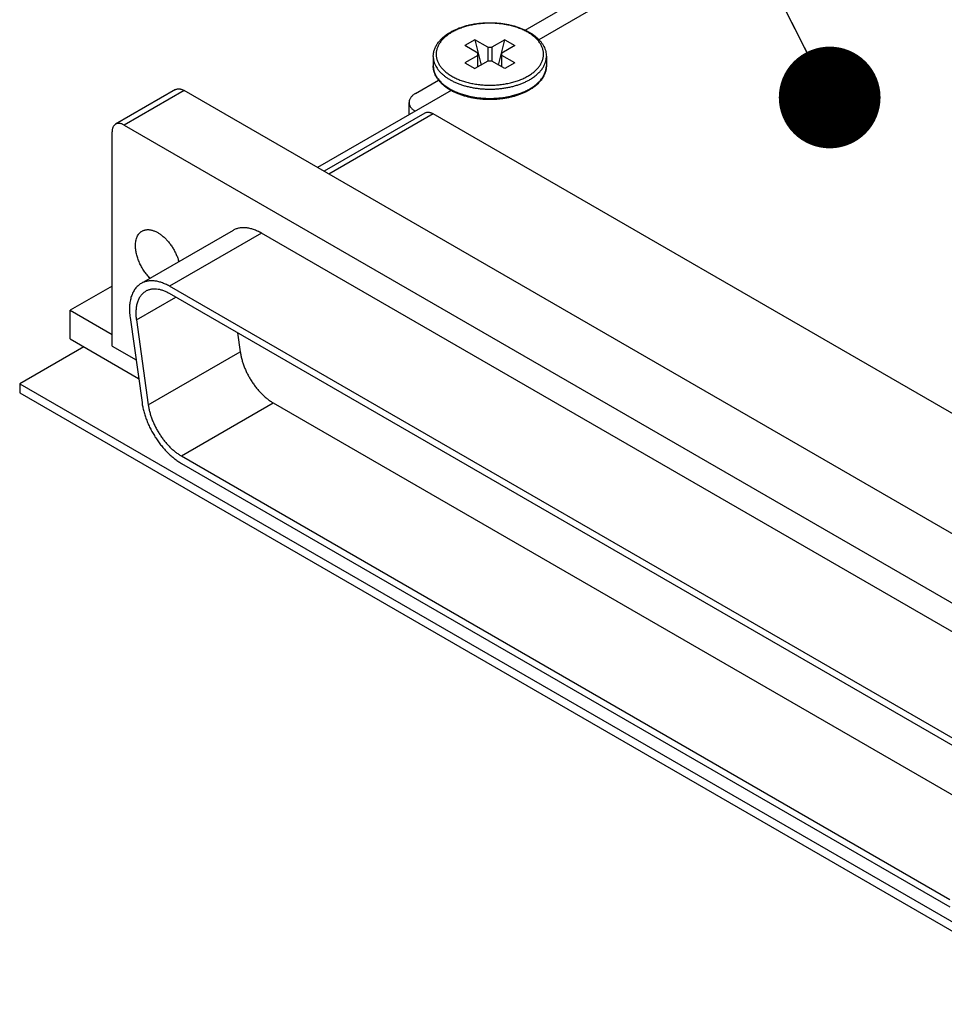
# Model space of a CAD drawing. Header units: inches. Extents: x 0 to 34, y 0 to 22.
# Tile 8 of 29: x 19.3 to 20.9, y 6.2 to 7.9. Entities that reach past the tile are written whole.
import ezdxf

# ---------------------------------------------------------------- set-up
doc = ezdxf.new("R2010")
doc.units = ezdxf.units.IN
doc.header["$LTSCALE"] = 1.87
doc.header["$MEASUREMENT"] = 0
doc.layers.get('0').update_dxf_attribs({"linetype": 'CONTINUOUS'})
doc.layers.add('DETAIL', color=7, linetype='CONTINUOUS')
doc.styles.get("Standard").update_dxf_attribs({"font": 'txt', "width": 0.8})
doc.dimstyles.get("Standard").update_dxf_attribs({"dimtxt": 0.125, "dimasz": 0.18, "dimexe": 0.125, "dimexo": 0.0625, "dimgap": 0.09, "dimtad": 0, "dimtih": 1, "dimtoh": 1, "dimzin": 4, "dimdsep": 46, "dimtxsty": 'STANDARD', "dimblk": '_FILLED', "dimblk1": '_FILLED', "dimblk2": '_FILLED', "dimcen": 0.09, "dimadec": 0, "dimazin": 0, "dimtol": 1, "dimtp": 0.02, "dimtm": 0.02, "dimtfac": 1, "dimtofl": 0, "dimtmove": 0, "dimatfit": 3, "dimldrblk": '_FILLED', "dimfxl": 1, "dimtolj": 1, "dimtzin": 4, "dimarcsym": 0})

# ---------------------------------------------------------------- blocks, each defined once
blk = doc.blocks.new('_FILLED')
at = {"color": 0, "linetype": 'BYBLOCK'}
blk.add_solid([(0, 0), (-1, 0.1736), (-1, -0.1736)], dxfattribs=at)

msp = doc.modelspace()

# ---------------------------------------------------------------- linework, layer by layer
at = {"color": 7, "linetype": 'CONTINUOUS'}
for p, q in [((20.1624, 7.901), (20.8937, 8.3232)), ((20.9158, 8.3049), (20.1867, 7.884)), ((20.0733, 7.8838), (20.0556, 7.8736)), ((20.0733, 7.8838), (20.0843, 7.8391)), ((20.0962, 7.8705), (20.0733, 7.8838)), ((20.1263, 7.8838), (20.1033, 7.8705)), ((20.1152, 7.8391), (20.1263, 7.8838)), ((20.1263, 7.8838), (20.144, 7.8736)), ((20.0785, 7.8603), (20.0556, 7.8736)), ((20.0785, 7.8358), (20.0785, 7.8603)), ((20.0962, 7.8705), (20.0962, 7.846)), ((20.0962, 7.8705), (20.1033, 7.8705)), ((20.1033, 7.8705), (20.1033, 7.846)), ((20.144, 7.8736), (20.121, 7.8603)), ((20.121, 7.8358), (20.121, 7.8603)), ((19.9998, 7.8542), (19.9998, 7.8378)), ((20.0785, 7.8562), (20.0556, 7.843)), ((20.0556, 7.843), (20.0733, 7.8327)), ((20.0962, 7.846), (20.0733, 7.8327)), ((20.1033, 7.846), (20.0962, 7.846)), ((20.1263, 7.8327), (20.1033, 7.846)), ((20.144, 7.843), (20.121, 7.8562)), ((20.144, 7.843), (20.1263, 7.8327)), ((20.1998, 7.8542), (20.1998, 7.8378)), ((19.9685, 7.789), (20.0091, 7.8124)), ((19.5439, 7.7957), (19.4379, 7.7344)), ((19.5589, 7.7942), (19.4529, 7.7329)), ((21.4462, 6.7045), (19.5589, 7.7942)), ((20.0312, 7.7942), (19.7951, 7.6578)), ((19.957, 7.7513), (19.957, 7.7729)), ((19.9848, 7.7542), (19.8065, 7.6513)), ((19.9998, 7.7528), (19.8153, 7.6462)), ((21.4833, 6.8962), (19.9998, 7.7528)), ((19.4317, 7.3419), (19.4317, 7.7207)), ((19.4529, 7.7329), (21.3401, 6.6433)), ((19.6458, 7.5466), (19.4831, 7.4527)), ((19.6958, 7.5417), (19.5331, 7.4478)), ((21.0973, 6.7325), (19.6958, 7.5417)), ((19.4317, 7.448), (19.3574, 7.4051)), ((20.9346, 6.6386), (19.5331, 7.4478)), ((19.4746, 7.388), (19.5443, 7.4282)), ((20.9346, 6.6255), (19.5331, 7.4347)), ((19.3574, 7.3545), (19.3574, 7.4051)), ((19.3574, 7.4051), (19.4317, 7.3623)), ((19.4635, 7.3922), (19.4846, 7.242)), ((19.4746, 7.388), (19.4957, 7.2378)), ((19.3574, 7.3545), (19.4786, 7.2846)), ((19.6537, 7.3651), (19.6583, 7.3317)), ((19.3815, 7.3406), (19.2683, 7.2752)), ((19.4317, 7.3419), (19.474, 7.3174)), ((19.4957, 7.2378), (19.6583, 7.3317)), ((19.2683, 7.2752), (19.2683, 7.2589)), ((19.2683, 7.2752), (21.1559, 6.1854)), ((19.2683, 7.2589), (21.1417, 6.1772)), ((19.5542, 7.1474), (19.7168, 7.2413)), ((19.7168, 7.2413), (20.9921, 6.505)), ((19.5542, 7.1474), (20.9136, 6.3625)), ((19.5542, 7.1343), (20.9136, 6.3495))]:
    msp.add_line(p, q, dxfattribs=at)
msp.add_arc((20.1213, 7.8822), 0.0984, 297.6119, 299.9797, dxfattribs=at)
for points, knots in [([(20.0301, 7.8973), (20.0319, 7.8983), (20.0355, 7.9003), (20.0413, 7.9029), (20.0473, 7.9053), (20.0536, 7.9074), (20.0602, 7.9093), (20.0669, 7.9108), (20.0738, 7.9121), (20.0809, 7.913), (20.0881, 7.9137), (20.0953, 7.914), (20.1026, 7.9141), (20.1098, 7.9138), (20.117, 7.9132), (20.1241, 7.9123), (20.131, 7.9111), (20.1378, 7.9096), (20.1444, 7.9079), (20.1508, 7.9058), (20.1569, 7.9035), (20.1627, 7.9009), (20.1682, 7.8981), (20.1733, 7.895), (20.1781, 7.8917), (20.1824, 7.8882), (20.1863, 7.8845), (20.1898, 7.8806), (20.1928, 7.8765), (20.1953, 7.8722), (20.1973, 7.8679), (20.1987, 7.8634), (20.1996, 7.8588), (20.1998, 7.8557), (20.1998, 7.8542)], [0, 0, 0, 0, 0.030619, 0.062181, 0.094636, 0.127916, 0.161941, 0.196618, 0.231845, 0.26751, 0.303499, 0.339688, 0.375954, 0.412172, 0.448218, 0.48397, 0.519309, 0.554124, 0.588309, 0.62177, 0.654423, 0.686198, 0.71704, 0.746913, 0.775801, 0.803707, 0.830662, 0.856718, 0.881955, 0.906474, 0.930395, 0.953857, 0.977007, 1, 1, 1, 1]), ([(20.1669, 7.8195), (20.1691, 7.8207), (20.1732, 7.8233), (20.1787, 7.8276), (20.1836, 7.8322), (20.1876, 7.8371), (20.1903, 7.8414), (20.1919, 7.8449), (20.193, 7.8475), (20.1938, 7.8502), (20.1943, 7.8529), (20.1947, 7.8556), (20.1948, 7.8583), (20.1947, 7.861), (20.1943, 7.8636), (20.1938, 7.8663), (20.193, 7.869), (20.1919, 7.8716), (20.1903, 7.8751), (20.1876, 7.8794), (20.1836, 7.8843), (20.1787, 7.8889), (20.1732, 7.8932), (20.1669, 7.8972), (20.16, 7.9008), (20.1525, 7.904), (20.1445, 7.9068), (20.1361, 7.909), (20.1273, 7.9108), (20.1183, 7.9121), (20.1091, 7.9129), (20.0998, 7.9132), (20.0905, 7.9129), (20.0813, 7.9121), (20.0722, 7.9108), (20.0635, 7.909), (20.055, 7.9068), (20.0471, 7.904), (20.0396, 7.9008), (20.0348, 7.8983), (20.0326, 7.897)], [0, 0, 0, 0, 0.030987, 0.060367, 0.088147, 0.114404, 0.139294, 0.151305, 0.16307, 0.174632, 0.186038, 0.197337, 0.208582, 0.219827, 0.231126, 0.242531, 0.254093, 0.265859, 0.27787, 0.302759, 0.329016, 0.356796, 0.386176, 0.417163, 0.449708, 0.483712, 0.519034, 0.555502, 0.592917, 0.63106, 0.669697, 0.708582, 0.747467, 0.786103, 0.824246, 0.861661, 0.89813, 0.933452, 0.967455, 1, 1, 1, 1]), ([(19.9998, 7.8542), (19.9998, 7.8552), (19.9999, 7.8573), (20.0003, 7.8604), (20.0009, 7.8634), (20.0018, 7.8664), (20.003, 7.8694), (20.0044, 7.8724), (20.006, 7.8752), (20.0085, 7.879), (20.0122, 7.8835), (20.0174, 7.8885), (20.0234, 7.8932), (20.0278, 7.896), (20.0301, 7.8973)], [0, 0, 0, 0, 0.056063, 0.112297, 0.16888, 0.225977, 0.283756, 0.342374, 0.40198, 0.46271, 0.58796, 0.718978, 0.856256, 1, 1, 1, 1]), ([(20.0326, 7.897), (20.0305, 7.8958), (20.0264, 7.8932), (20.0208, 7.8889), (20.016, 7.8843), (20.012, 7.8794), (20.0093, 7.8751), (20.0076, 7.8716), (20.0066, 7.869), (20.0058, 7.8663), (20.0052, 7.8636), (20.0048, 7.861), (20.0047, 7.8583), (20.0048, 7.8556), (20.0052, 7.8529), (20.0058, 7.8502), (20.0066, 7.8475), (20.0076, 7.8449), (20.0093, 7.8414), (20.012, 7.8371), (20.016, 7.8322), (20.0208, 7.8276), (20.0264, 7.8233), (20.0326, 7.8193), (20.0396, 7.8157), (20.0471, 7.8125), (20.055, 7.8098), (20.0635, 7.8075), (20.0722, 7.8057), (20.0813, 7.8044), (20.0905, 7.8036), (20.0998, 7.8033), (20.1091, 7.8036), (20.1183, 7.8044), (20.1273, 7.8057), (20.1361, 7.8075), (20.1445, 7.8098), (20.1525, 7.8125), (20.16, 7.8157), (20.1647, 7.8182), (20.1669, 7.8195)], [0, 0, 0, 0, 0.030987, 0.060367, 0.088147, 0.114404, 0.139294, 0.151305, 0.16307, 0.174632, 0.186038, 0.197337, 0.208582, 0.219827, 0.231126, 0.242531, 0.254093, 0.265859, 0.27787, 0.302759, 0.329016, 0.356796, 0.386176, 0.417163, 0.449708, 0.483712, 0.519034, 0.555502, 0.592917, 0.63106, 0.669697, 0.708582, 0.747467, 0.786103, 0.824246, 0.861661, 0.89813, 0.933452, 0.967455, 1, 1, 1, 1]), ([(19.9998, 7.8542), (19.9998, 7.8528), (20, 7.8499), (20.0008, 7.8457), (20.0021, 7.8415), (20.004, 7.8373), (20.0064, 7.8333), (20.0088, 7.8301), (20.011, 7.8276), (20.0134, 7.825), (20.0166, 7.822), (20.021, 7.8186), (20.0257, 7.8153), (20.0309, 7.8123), (20.0364, 7.8095), (20.0422, 7.8069), (20.0484, 7.8046), (20.0548, 7.8025), (20.0615, 7.8008), (20.0684, 7.7993), (20.0755, 7.7981), (20.0827, 7.7972), (20.09, 7.7967), (20.0973, 7.7964), (20.1047, 7.7965), (20.112, 7.7968), (20.1193, 7.7975), (20.1264, 7.7985), (20.1334, 7.7998), (20.1403, 7.8013), (20.1469, 7.8032), (20.1532, 7.8053), (20.1593, 7.8077), (20.1651, 7.8104), (20.1687, 7.8123), (20.1705, 7.8133)], [0, 0, 0, 0, 0.021325, 0.042878, 0.064876, 0.087513, 0.110954, 0.135332, 0.147908, 0.160753, 0.187268, 0.214922, 0.243722, 0.273652, 0.304676, 0.336737, 0.369763, 0.403668, 0.438354, 0.473713, 0.509631, 0.545983, 0.582643, 0.61948, 0.656362, 0.693155, 0.729727, 0.765948, 0.801693, 0.83684, 0.871278, 0.9049, 0.937613, 0.969335, 1, 1, 1, 1]), ([(20.1705, 7.8133), (20.1727, 7.8146), (20.177, 7.8174), (20.1829, 7.8219), (20.188, 7.8268), (20.1922, 7.8319), (20.195, 7.8364), (20.1968, 7.8401), (20.1979, 7.8429), (20.1987, 7.8457), (20.1993, 7.8485), (20.1997, 7.8513), (20.1998, 7.8532), (20.1998, 7.8542)], [0, 0, 0, 0, 0.148563, 0.289416, 0.422602, 0.548487, 0.667814, 0.725398, 0.781805, 0.837236, 0.891917, 0.946088, 1, 1, 1, 1]), ([(20.1694, 7.7947), (20.1677, 7.7937), (20.164, 7.7918), (20.1583, 7.7891), (20.1522, 7.7867), (20.1459, 7.7846), (20.1394, 7.7828), (20.1326, 7.7812), (20.1257, 7.78), (20.1186, 7.779), (20.1115, 7.7783), (20.1042, 7.778), (20.097, 7.778), (20.0898, 7.7782), (20.0826, 7.7788), (20.0755, 7.7797), (20.0685, 7.7809), (20.0617, 7.7824), (20.0551, 7.7842), (20.0487, 7.7862), (20.0426, 7.7885), (20.0368, 7.7911), (20.0313, 7.7939), (20.0262, 7.797), (20.0215, 7.8003), (20.0171, 7.8038), (20.0132, 7.8076), (20.0097, 7.8115), (20.0067, 7.8155), (20.0042, 7.8198), (20.0023, 7.8242), (20.0008, 7.8287), (20, 7.8332), (19.9998, 7.8363), (19.9998, 7.8378)], [0, 0, 0, 0, 0.030619, 0.062181, 0.094636, 0.127916, 0.161941, 0.196618, 0.231845, 0.26751, 0.303499, 0.339688, 0.375954, 0.412172, 0.448218, 0.48397, 0.519309, 0.554124, 0.588309, 0.62177, 0.654423, 0.686198, 0.71704, 0.746913, 0.775801, 0.803707, 0.830662, 0.856718, 0.881955, 0.906474, 0.930395, 0.953857, 0.977007, 1, 1, 1, 1]), ([(19.9998, 7.8378), (19.9998, 7.8368), (19.9999, 7.8348), (20.0003, 7.8318), (20.001, 7.8288), (20.0019, 7.8259), (20.0031, 7.8229), (20.0051, 7.819), (20.0076, 7.8152), (20.0106, 7.8117), (20.0139, 7.8081), (20.0177, 7.8047), (20.0219, 7.8016), (20.0265, 7.7985), (20.0301, 7.7964), (20.0326, 7.7951)], [0, 0, 0, 0, 0.053179, 0.106646, 0.16068, 0.215547, 0.27149, 0.32873, 0.447756, 0.509913, 0.573953, 0.707895, 0.77792, 0.84997, 1, 1, 1, 1]), ([(20.1998, 7.8378), (20.1998, 7.8368), (20.1997, 7.8347), (20.1993, 7.8317), (20.1986, 7.8286), (20.1977, 7.8256), (20.1966, 7.8226), (20.1952, 7.8197), (20.1936, 7.8168), (20.191, 7.813), (20.1873, 7.8085), (20.1821, 7.8035), (20.1761, 7.7988), (20.1717, 7.7961), (20.1694, 7.7947)], [0, 0, 0, 0, 0.056063, 0.112297, 0.16888, 0.225977, 0.283756, 0.342374, 0.40198, 0.46271, 0.58796, 0.718978, 0.856256, 1, 1, 1, 1]), ([(20.1705, 7.797), (20.1727, 7.7983), (20.177, 7.801), (20.1829, 7.8056), (20.188, 7.8104), (20.1922, 7.8156), (20.195, 7.8201), (20.1968, 7.8238), (20.1979, 7.8266), (20.1987, 7.8294), (20.1993, 7.8322), (20.1997, 7.835), (20.1998, 7.8369), (20.1998, 7.8378)], [0, 0, 0, 0, 0.148563, 0.289416, 0.422602, 0.548487, 0.667814, 0.725398, 0.781805, 0.837236, 0.891917, 0.946088, 1, 1, 1, 1]), ([(19.5439, 7.7957), (19.5444, 7.796), (19.5455, 7.7964), (19.5472, 7.7969), (19.549, 7.7971), (19.5509, 7.797), (19.5528, 7.7967), (19.5549, 7.7961), (19.5569, 7.7953), (19.5583, 7.7946), (19.5589, 7.7942)], [0, 0, 0, 0, 0.10801, 0.218057, 0.331993, 0.45135, 0.57727, 0.710495, 0.85139, 1, 1, 1, 1]), ([(19.9685, 7.789), (19.9676, 7.7885), (19.9659, 7.7874), (19.9636, 7.7856), (19.9616, 7.7837), (19.96, 7.7817), (19.9586, 7.7796), (19.9578, 7.7778), (19.9574, 7.7763), (19.9572, 7.7752), (19.957, 7.7741), (19.957, 7.7733), (19.957, 7.7729)], [0, 0, 0, 0, 0.148576, 0.289441, 0.422639, 0.548535, 0.667871, 0.781788, 0.837224, 0.891909, 0.946084, 1, 1, 1, 1]), ([(20.0326, 7.7951), (20.0349, 7.7938), (20.0398, 7.7916), (20.0474, 7.7886), (20.0554, 7.786), (20.0638, 7.7839), (20.0725, 7.7822), (20.0815, 7.781), (20.0906, 7.7803), (20.0998, 7.78), (20.1089, 7.7803), (20.118, 7.781), (20.127, 7.7822), (20.1357, 7.7839), (20.1441, 7.786), (20.1522, 7.7886), (20.1598, 7.7916), (20.1646, 7.7938), (20.1669, 7.7951)], [0, 0, 0, 0, 0.056599, 0.115436, 0.176279, 0.238856, 0.30286, 0.367956, 0.433792, 0.5, 0.566208, 0.632043, 0.697139, 0.761143, 0.82372, 0.884564, 0.9434, 1, 1, 1, 1]), ([(19.957, 7.7729), (19.957, 7.7722), (19.9571, 7.7708), (19.9576, 7.7687), (19.9585, 7.7666), (19.9597, 7.7645), (19.9612, 7.7626), (19.9631, 7.7607), (19.9652, 7.759), (19.9667, 7.7579), (19.9676, 7.7574)], [0, 0, 0, 0, 0.109038, 0.219957, 0.334484, 0.454068, 0.579819, 0.712495, 0.852512, 1, 1, 1, 1]), ([(19.9848, 7.7542), (19.9853, 7.7545), (19.9864, 7.755), (19.9881, 7.7555), (19.9899, 7.7557), (19.9917, 7.7556), (19.9937, 7.7553), (19.9957, 7.7547), (19.9978, 7.7539), (19.9991, 7.7531), (19.9998, 7.7528)], [0, 0, 0, 0, 0.10801, 0.218057, 0.331993, 0.45135, 0.57727, 0.710495, 0.85139, 1, 1, 1, 1]), ([(19.4529, 7.7329), (19.4522, 7.7333), (19.4509, 7.734), (19.4488, 7.7349), (19.4468, 7.7355), (19.4448, 7.7358), (19.4429, 7.7359), (19.4411, 7.7357), (19.4394, 7.7352), (19.4384, 7.7347), (19.4379, 7.7344)], [0, 0, 0, 0, 0.14861, 0.289505, 0.42273, 0.54865, 0.668007, 0.781943, 0.89199, 1, 1, 1, 1]), ([(19.4379, 7.7344), (19.4374, 7.7341), (19.4364, 7.7335), (19.4352, 7.7323), (19.4341, 7.7308), (19.4332, 7.7291), (19.4325, 7.7273), (19.432, 7.7252), (19.4317, 7.723), (19.4317, 7.7215), (19.4317, 7.7207)], [0, 0, 0, 0, 0.108013, 0.218062, 0.332, 0.451358, 0.577277, 0.710501, 0.851393, 1, 1, 1, 1]), ([(19.473, 7.5196), (19.473, 7.5211), (19.4731, 7.5239), (19.4737, 7.5281), (19.4746, 7.5319), (19.4759, 7.5354), (19.4773, 7.538), (19.4786, 7.5399), (19.4797, 7.5412), (19.4808, 7.5424), (19.482, 7.5435), (19.4833, 7.5444), (19.4842, 7.545), (19.4846, 7.5453)], [0, 0, 0, 0, 0.148567, 0.289421, 0.422608, 0.548494, 0.66782, 0.725403, 0.781809, 0.83724, 0.89192, 0.946089, 1, 1, 1, 1]), ([(19.4846, 7.5453), (19.4852, 7.5456), (19.4864, 7.5462), (19.4883, 7.5469), (19.4904, 7.5475), (19.4925, 7.5478), (19.4946, 7.5479), (19.4969, 7.5479), (19.4992, 7.5476), (19.5015, 7.5471), (19.5039, 7.5464), (19.5072, 7.5453), (19.5114, 7.5433), (19.5164, 7.5403), (19.5212, 7.5366), (19.526, 7.5322), (19.5305, 7.5274), (19.5348, 7.522), (19.5387, 7.5163), (19.5422, 7.5103), (19.5453, 7.504), (19.5478, 7.4977), (19.5492, 7.4933), (19.5498, 7.4912)], [0, 0, 0, 0, 0.021477, 0.043121, 0.065091, 0.087537, 0.11059, 0.134364, 0.158949, 0.184419, 0.210822, 0.238193, 0.29585, 0.357351, 0.422422, 0.490623, 0.561391, 0.634067, 0.707931, 0.782221, 0.856166, 0.929001, 1, 1, 1, 1]), ([(19.6958, 7.5417), (19.6935, 7.543), (19.689, 7.5453), (19.6821, 7.5481), (19.6754, 7.5501), (19.6688, 7.5512), (19.6635, 7.5514), (19.6594, 7.5511), (19.6565, 7.5506), (19.6536, 7.55), (19.6509, 7.5491), (19.6483, 7.548), (19.6466, 7.5471), (19.6458, 7.5466)], [0, 0, 0, 0, 0.148569, 0.289427, 0.422615, 0.548501, 0.667827, 0.72541, 0.781814, 0.837244, 0.891923, 0.94609, 1, 1, 1, 1]), ([(19.4989, 7.4618), (19.497, 7.4637), (19.4933, 7.4679), (19.4883, 7.4746), (19.4838, 7.4818), (19.48, 7.4893), (19.4775, 7.4958), (19.4758, 7.501), (19.4748, 7.5049), (19.474, 7.5087), (19.4735, 7.5124), (19.4731, 7.5161), (19.473, 7.5185), (19.473, 7.5196)], [0, 0, 0, 0, 0.125891, 0.255394, 0.386577, 0.517428, 0.64595, 0.70876, 0.770296, 0.830357, 0.888761, 0.945352, 1, 1, 1, 1]), ([(19.5331, 7.4478), (19.5309, 7.4491), (19.5264, 7.4514), (19.5195, 7.4542), (19.5128, 7.4562), (19.5062, 7.4573), (19.5009, 7.4575), (19.4968, 7.4572), (19.4939, 7.4567), (19.491, 7.4561), (19.4883, 7.4552), (19.4856, 7.4541), (19.484, 7.4532), (19.4831, 7.4527)], [0, 0, 0, 0, 0.148569, 0.289427, 0.422615, 0.548501, 0.667827, 0.72541, 0.781814, 0.837244, 0.891923, 0.946091, 1, 1, 1, 1]), ([(19.4831, 7.4527), (19.4821, 7.4521), (19.4802, 7.4509), (19.4775, 7.4487), (19.4749, 7.4462), (19.4726, 7.4434), (19.4705, 7.4403), (19.468, 7.4358), (19.466, 7.4308), (19.4645, 7.4255), (19.4636, 7.4213), (19.4629, 7.4168), (19.4625, 7.4122), (19.4624, 7.4073), (19.4625, 7.4024), (19.4629, 7.3973), (19.4633, 7.3939), (19.4635, 7.3922)], [0, 0, 0, 0, 0.051395, 0.103157, 0.15564, 0.209173, 0.264053, 0.320537, 0.439031, 0.501427, 0.566019, 0.632854, 0.701942, 0.773263, 0.846766, 0.922379, 1, 1, 1, 1]), ([(19.5331, 7.4347), (19.5312, 7.4358), (19.5275, 7.4378), (19.5217, 7.4401), (19.516, 7.4418), (19.5105, 7.4427), (19.506, 7.4429), (19.5026, 7.4426), (19.5001, 7.4422), (19.4978, 7.4417), (19.4954, 7.4409), (19.4932, 7.44), (19.4918, 7.4393), (19.4911, 7.4389)], [0, 0, 0, 0, 0.148569, 0.289427, 0.422615, 0.548501, 0.667827, 0.72541, 0.781814, 0.837244, 0.891923, 0.946091, 1, 1, 1, 1]), ([(19.4911, 7.4389), (19.4903, 7.4384), (19.4887, 7.4373), (19.4864, 7.4355), (19.4842, 7.4334), (19.4823, 7.431), (19.4805, 7.4285), (19.4784, 7.4247), (19.4767, 7.4205), (19.4755, 7.416), (19.4747, 7.4124), (19.4742, 7.4087), (19.4738, 7.4048), (19.4737, 7.4007), (19.4738, 7.3951), (19.4742, 7.3909), (19.4746, 7.388)], [0, 0, 0, 0, 0.051397, 0.103161, 0.155646, 0.209182, 0.264064, 0.32055, 0.439049, 0.501448, 0.566043, 0.63288, 0.701971, 0.773295, 0.846801, 1, 1, 1, 1]), ([(19.6583, 7.3317), (19.6587, 7.3296), (19.6594, 7.3252), (19.661, 7.3186), (19.663, 7.3119), (19.6654, 7.3052), (19.6681, 7.2986), (19.6713, 7.292), (19.6748, 7.2856), (19.6786, 7.2794), (19.6827, 7.2734), (19.6871, 7.2676), (19.6917, 7.2622), (19.6964, 7.2572), (19.7014, 7.2525), (19.7064, 7.2483), (19.7116, 7.2445), (19.7151, 7.2423), (19.7168, 7.2413)], [0, 0, 0, 0, 0.05933, 0.120481, 0.183198, 0.2472, 0.312185, 0.377832, 0.443814, 0.509797, 0.575445, 0.64043, 0.704434, 0.767153, 0.828305, 0.887637, 0.944928, 1, 1, 1, 1]), ([(19.4846, 7.242), (19.4849, 7.2394), (19.4858, 7.2342), (19.4877, 7.2263), (19.4901, 7.2184), (19.4929, 7.2104), (19.4962, 7.2025), (19.5, 7.1947), (19.5041, 7.1871), (19.5087, 7.1796), (19.5136, 7.1725), (19.5188, 7.1657), (19.5242, 7.1592), (19.5299, 7.1532), (19.5358, 7.1477), (19.5418, 7.1426), (19.5479, 7.1382), (19.5521, 7.1355), (19.5542, 7.1343)], [0, 0, 0, 0, 0.05933, 0.120481, 0.183198, 0.2472, 0.312185, 0.377832, 0.443814, 0.509797, 0.575445, 0.64043, 0.704434, 0.767153, 0.828305, 0.887637, 0.944928, 1, 1, 1, 1]), ([(19.4957, 7.2378), (19.496, 7.2357), (19.4968, 7.2313), (19.4983, 7.2247), (19.5003, 7.218), (19.5027, 7.2113), (19.5055, 7.2047), (19.5087, 7.1981), (19.5122, 7.1917), (19.516, 7.1855), (19.5201, 7.1794), (19.5244, 7.1737), (19.529, 7.1683), (19.5338, 7.1632), (19.5387, 7.1586), (19.5438, 7.1544), (19.5489, 7.1506), (19.5524, 7.1484), (19.5542, 7.1474)], [0, 0, 0, 0, 0.05933, 0.120481, 0.183198, 0.2472, 0.312185, 0.377832, 0.443814, 0.509797, 0.575445, 0.64043, 0.704434, 0.767153, 0.828305, 0.887637, 0.944928, 1, 1, 1, 1])]:
    msp.add_open_spline(points, degree=3, knots=knots, dxfattribs=at)

# ---------------------------------------------------------------- leaders
at = {"layer": 'DETAIL', "color": 2, "linetype": 'CONTINUOUS'}
for points in [[(20.7009, 7.7817), (20.0953, 8.9801)], [(22.7341, 6.532), (20.0953, 8.9801)]]:
    msp.add_leader(points, dimstyle='STANDARD', override={"dimtad": 0, "dimldrblk": 'DOT'}, dxfattribs=at)

doc.saveas('drawing.dxf')
